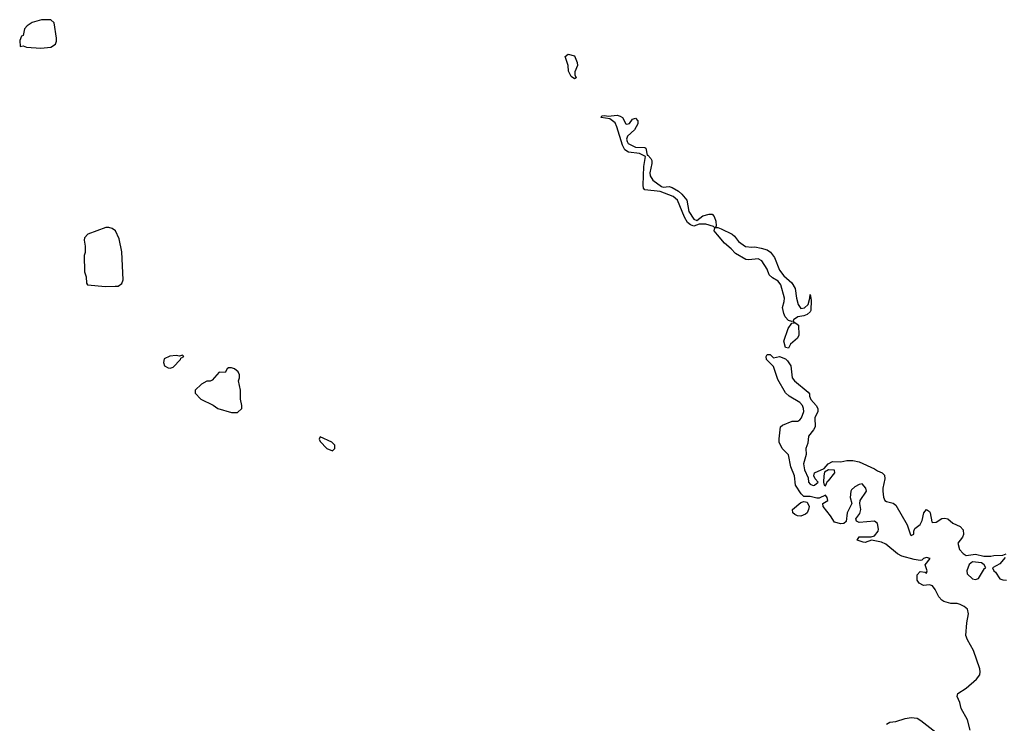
# Model space of a CAD drawing. Header units: inches. Extents: x 2348423 to 2474978, y 460702 to 613625.
# Tile 30 of 113: x 2359167 to 2365599, y 543574 to 548170. Entities that reach past the tile are written whole.
import ezdxf

# ---------------------------------------------------------------- set-up
doc = ezdxf.new("R2010")
doc.units = ezdxf.units.IN
doc.header["$MEASUREMENT"] = 0
doc.layers.add('C3554', color=7, linetype='Continuous')
doc.layers.add('C3564', color=7, linetype='Continuous')

msp = doc.modelspace()

# ---------------------------------------------------------------- linework, layer by layer
at = {"layer": 'C3554', "color": 5, "elevation": 60}
for points in [[(2359310.3, 548169.7), (2359248.8, 548151.2), (2359216, 548130), (2359198, 548110), (2359190, 548066), (2359178, 548062), (2359166.8, 548033.2), (2359170, 547994), (2359190, 547998), (2359211, 547991), (2359304.7, 547984.7), (2359370, 547989.2), (2359401.3, 548010), (2359408, 548030), (2359408.2, 548050), (2359391.6, 548150), (2359370, 548169.6)], [(2359750, 546811.6), (2359730, 546811.6), (2359612, 546770), (2359590, 546746), (2359587.3, 546730), (2359594, 546690), (2359594, 546650), (2359588.2, 546630), (2359590, 546522), (2359601, 546490), (2359604, 546450), (2359610, 546438), (2359728.1, 546428.1), (2359790, 546428.3), (2359810, 546430.3), (2359834.2, 546445.8), (2359843, 546470), (2359834.5, 546654.5), (2359817.5, 546737.5), (2359791.6, 546790), (2359770, 546805.1)]]:
    msp.add_lwpolyline(points, close=True, dxfattribs=at)
at = {"layer": 'C3564', "color": 5}
for points, elevation in [([(2362790, 547782.7), (2362770, 547799), (2362752.5, 547832.5), (2362749.6, 547870), (2362729, 547930), (2362750, 547944.9), (2362790, 547933.4), (2362808.2, 547890), (2362810.7, 547870), (2362792.4, 547830), (2362793, 547810), (2362801, 547790)], 40), ([(2363132.5, 547487.5), (2363150, 547491.3), (2363170, 547521), (2363190, 547526.8), (2363204, 547510), (2363204.9, 547490), (2363182.8, 547450), (2363137.1, 547410), (2363130.4, 547390), (2363134, 547374), (2363141.7, 547361.7), (2363190, 547337.6), (2363250, 547334.9), (2363257.3, 547330), (2363264.7, 547284.7), (2363270, 547284.7), (2363290, 547262.8), (2363295.8, 547250), (2363297, 547230), (2363283.8, 547170), (2363285.5, 547150), (2363302.5, 547122.5), (2363360.4, 547080.4), (2363370, 547076.3), (2363410, 547080.4), (2363430, 547074.4), (2363470.2, 547050.2), (2363493, 547030), (2363525.5, 546990), (2363537.6, 546917.6), (2363570, 546866), (2363590, 546858), (2363630, 546888), (2363670, 546900.4), (2363690, 546899.1), (2363703.7, 546883.7), (2363714.7, 546854.7), (2363716, 546824), (2363712, 546812), (2363728, 546812), (2363750, 546803.8), (2363820.7, 546770), (2363836.7, 546756.7), (2363861.8, 546721.8), (2363909.1, 546689.1), (2363950, 546683.7), (2363970, 546685.7), (2364010, 546677.4), (2364050, 546667), (2364072.4, 546652.4), (2364097.1, 546617.1), (2364130, 546533.4), (2364157.6, 546497.6), (2364210, 546450.7), (2364233.3, 546413.3), (2364240.4, 546350), (2364253, 546310), (2364270, 546282.8), (2364292.9, 546287.1), (2364318, 546310), (2364329, 546350), (2364330, 546374), (2364338, 546338), (2364334, 546270), (2364330, 546262), (2364310, 546244), (2364290, 546235.3), (2364250, 546228.7), (2364222, 546210), (2364219.6, 546200.4), (2364210, 546198), (2364190, 546205.2), (2364168.2, 546228.2), (2364158.4, 546250), (2364149.5, 546290), (2364161.3, 546330), (2364162.6, 546350), (2364139.1, 546439.1), (2364122.4, 546462.4), (2364083.8, 546483.8), (2364062.9, 546502.9), (2364050, 546539.3), (2364014.7, 546594.8), (2363990, 546607.6), (2363930, 546600.7), (2363910, 546603.7), (2363843.3, 546643.3), (2363814, 546674), (2363770, 546709.4), (2363724.2, 546764.2), (2363704, 546790), (2363708.7, 546810), (2363698.6, 546818.6), (2363650, 546834), (2363605.4, 546834.6), (2363570, 546821.2), (2363549, 546830), (2363530, 546845.2), (2363510, 546879), (2363464.5, 546990), (2363435.8, 547015.8), (2363350, 547047.3), (2363250, 547059.3), (2363240.9, 547070), (2363240.5, 547090), (2363243.6, 547210), (2363255.3, 547275.3), (2363215.3, 547295.3), (2363144.4, 547304.4), (2363120.8, 547320.8), (2363103.7, 547350), (2363068.2, 547470), (2363055.8, 547495.8), (2363021.5, 547521.5), (2362966, 547530), (2362970, 547542), (2362990, 547544.7), (2363010, 547538.8), (2363070, 547546.4), (2363090, 547540.4), (2363104.9, 547530), (2363126, 547490)], 40), ([(2364190, 546024), (2364170, 546028), (2364159.3, 546070), (2364187.1, 546152.9), (2364210, 546186.8), (2364226, 546190), (2364222, 546198), (2364254.4, 546174.4), (2364256.4, 546110), (2364247.7, 546090), (2364202.8, 546050)], 40), ([(2360230, 545978), (2360210, 545973.2), (2360190, 545977), (2360148, 545972), (2360110, 545955.3), (2360105.5, 545930), (2360113.4, 545910), (2360136.1, 545896.1), (2360150, 545894.4), (2360170, 545901.3), (2360217.2, 545950), (2360220.2, 545959.8), (2360238, 545970), (2360235.3, 545975.3)], 60), ([(2360550, 545895.3), (2360530, 545895.3), (2360522, 545890), (2360510, 545866), (2360470, 545868), (2360423.6, 545816.4), (2360411.1, 545808.9), (2360390, 545808), (2360354, 545790), (2360314, 545750), (2360314, 545730), (2360350, 545692), (2360430, 545652), (2360462, 545630), (2360550, 545604.7), (2360590, 545604.7), (2360618, 545630), (2360618, 545650), (2360608.4, 545691.6), (2360608.7, 545750), (2360595.3, 545810), (2360602, 545830), (2360602, 545850), (2360594, 545870), (2360570, 545888.7)], 60), ([(2361130, 545446), (2361122, 545430), (2361130, 545414), (2361174, 545370), (2361210, 545354), (2361226, 545370), (2361226, 545390), (2361206, 545410)], 60), ([(2364450, 545229), (2364424.7, 545215.3), (2364418.8, 545190), (2364418, 545150), (2364422, 545130), (2364430, 545124.7), (2364443.2, 545156.8), (2364450, 545158.8), (2364492.3, 545210), (2364488.4, 545228.4)], 40), ([(2364270, 544928), (2364248.5, 544928.5), (2364230, 544938.7), (2364216.2, 544950), (2364214.5, 544970), (2364270, 545015.5), (2364290, 545023), (2364310, 545018.8), (2364323.1, 544990), (2364320.3, 544970), (2364310.3, 544950), (2364299.4, 544940.6)], 40), ([(2365390, 544629), (2365368.3, 544611.7), (2365354, 544570), (2365356, 544550), (2365390, 544517.3), (2365410, 544513), (2365430, 544519.1), (2365470, 544584.7), (2365478, 544590), (2365468, 544610), (2365450, 544622)], 40)]:
    msp.add_lwpolyline(points, close=True, dxfattribs=dict(at, elevation=elevation))
at = {"layer": 'C3564', "color": 5, "elevation": 40}
for points in [[(2365374.8, 543530), (2365357.8, 543597.8), (2365317.8, 543670), (2365307.2, 543710), (2365289.7, 543750), (2365294.5, 543770), (2365350, 543804.4), (2365418, 543862), (2365438.4, 543890), (2365441.3, 543910), (2365438.5, 543930), (2365397.1, 544050), (2365358.7, 544118.7), (2365348, 544148), (2365354, 544230), (2365364.5, 544290), (2365359.3, 544319.3), (2365337.3, 544337.3), (2365310, 544350.8), (2365290, 544355.8), (2365250, 544355.8), (2365203.5, 544370), (2365190, 544378), (2365170, 544399.8), (2365148, 544448), (2365130, 544471.6), (2365110, 544478.7), (2365070, 544474), (2365042.4, 544490), (2365029.7, 544510), (2365030, 544544.7), (2365050, 544566.8), (2365082, 544562), (2365090, 544554), (2365095.3, 544570), (2365082, 544610), (2365115.3, 544650), (2365090, 544657), (2365070, 544651.8), (2365059.3, 544640.7), (2365050, 544638), (2365010, 544643.5), (2364930, 544666.5), (2364900.9, 544680.9), (2364824.9, 544744.9), (2364797.4, 544757.4), (2364730.6, 544769.4), (2364690, 544755.3), (2364676.4, 544756.4), (2364638, 544770), (2364650, 544791.3), (2364730, 544791.3), (2364750, 544798), (2364775.3, 544830), (2364777.2, 544842.8), (2364770, 544879), (2364750, 544894), (2364650, 544886), (2364634, 544894), (2364629, 544910), (2364654.5, 544945.5), (2364660.7, 544970), (2364655.1, 545010), (2364657.6, 545030), (2364698.4, 545090), (2364695.1, 545110), (2364670, 545139), (2364650, 545135.1), (2364621.7, 545118.3), (2364600.3, 545099.7), (2364595.5, 545090), (2364592.7, 545050), (2364602.4, 545010), (2364572.7, 544950), (2364566.7, 544893.3), (2364550, 544879.6), (2364530, 544877.4), (2364488.5, 544888.5), (2364464, 544930), (2364416.2, 544990), (2364414, 545010), (2364446.6, 545030), (2364440.9, 545050), (2364430, 545065.2), (2364390, 545045.2), (2364374.4, 545045.6), (2364330, 545055.6), (2364290, 545055.1), (2364272.6, 545072.6), (2364234.3, 545130), (2364228.6, 545190), (2364203.1, 545250), (2364188.5, 545328.5), (2364147.6, 545370), (2364128, 545410), (2364127.6, 545432.4), (2364137.2, 545510), (2364150, 545520.7), (2364211.9, 545548.1), (2364250, 545548.5), (2364263.3, 545556.7), (2364273.6, 545570), (2364289.6, 545610), (2364288, 545630), (2364279.7, 545650), (2364262.4, 545670), (2364193.3, 545710), (2364170, 545733.3), (2364119.8, 545819.8), (2364090, 545904), (2364046, 545950), (2364044, 545970), (2364050, 545982), (2364070, 545982), (2364090, 545962), (2364130.9, 545970.9), (2364170, 545955.5), (2364182, 545942), (2364204.6, 545910), (2364213.7, 545830), (2364228.5, 545810), (2364317.1, 545737.1), (2364325.2, 545725.2), (2364326.4, 545710), (2364335.5, 545690), (2364370.3, 545650.3), (2364380.4, 545630), (2364381.3, 545610), (2364361.1, 545570), (2364364.2, 545510), (2364353.1, 545490), (2364319.6, 545450), (2364315.2, 545404.8), (2364303.1, 545370), (2364304.2, 545330), (2364286.5, 545270), (2364293, 545230), (2364317.1, 545177.1), (2364319.3, 545150), (2364330, 545136.3), (2364350, 545128.5), (2364358, 545130), (2364382, 545150), (2364364, 545170), (2364354, 545190), (2364358, 545210), (2364422, 545238), (2364448.7, 545270), (2364476.4, 545283.6), (2364530, 545282), (2364569.3, 545290.7), (2364610, 545290.4), (2364650, 545282), (2364750, 545237.3), (2364770, 545223), (2364801, 545210), (2364815.2, 545195.2), (2364818.4, 545170), (2364805.3, 545110), (2364805.3, 545090), (2364810, 545052), (2364819.1, 545030), (2364830, 545022.4), (2364872.1, 545012.1), (2364890, 544998.8), (2364963.8, 544870), (2364984.9, 544804.9), (2364990, 544801), (2365008, 544810), (2365008, 544830), (2365014, 544846), (2365050, 544872), (2365062, 544898), (2365074, 544950), (2365090, 544971), (2365110, 544958), (2365114.8, 544950), (2365124.7, 544890), (2365130, 544886), (2365152.5, 544887.5), (2365190.9, 544910.9), (2365210, 544914.8), (2365230, 544910.7), (2365262.5, 544882.5), (2365310, 544860.7), (2365330, 544838), (2365332.3, 544807.7), (2365324.9, 544790), (2365296, 544750), (2365306.8, 544710), (2365330, 544682.8), (2365350, 544671), (2365410, 544678.8), (2365466, 544666), (2365510, 544666), (2365531.1, 544671.1), (2365588.4, 544671.6), (2365610, 544682)], [(2365603.6, 544656.4), (2365570, 544615.3), (2365522, 544590), (2365531.3, 544570), (2365541.4, 544561.4), (2365570, 544517.3), (2365590, 544510.6), (2365612, 544510)], [(2364830, 543568), (2364850, 543582), (2364890, 543585.5), (2364950, 543606.2), (2364990, 543611.6), (2365030, 543607.7), (2365053.4, 543593.4), (2365210, 543470.3)]]:
    msp.add_lwpolyline(points, dxfattribs=at)

doc.saveas('drawing.dxf')
